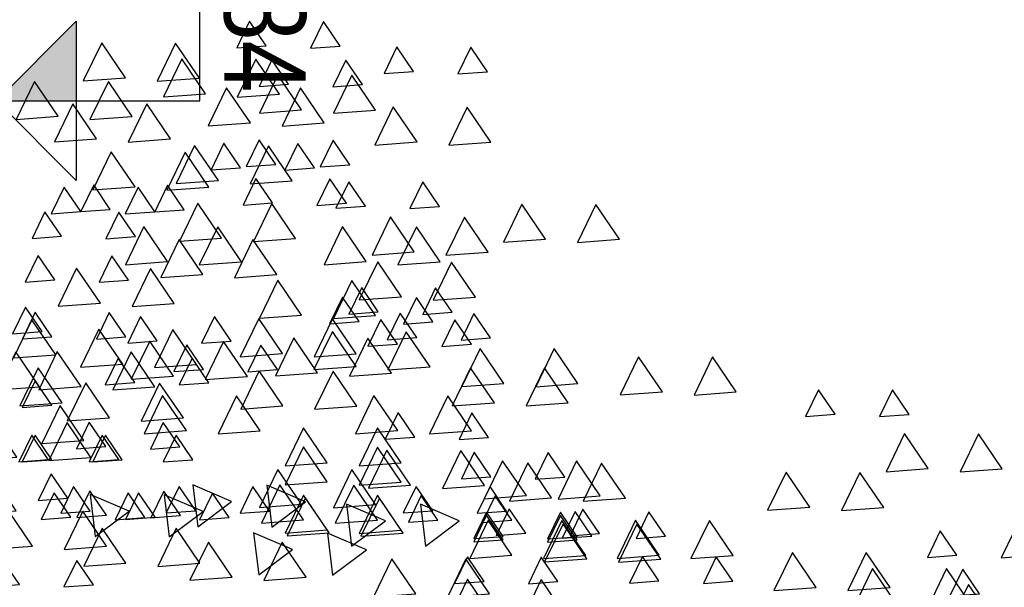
# Model space of a CAD drawing. Header units: millimetres. Extents: x 4617 to 4884, y 1258 to 1784.
# Tile 58 of 256: x 4711.51 to 4712.72, y 1309.228 to 1309.925. Entities that reach past the tile are written whole.
import ezdxf
from ezdxf.enums import TextEntityAlignment as Align

# ---------------------------------------------------------------- set-up
doc = ezdxf.new("R2010")
doc.units = ezdxf.units.MM
doc.header["$LTSCALE"] = 0.4
for name, color, linetype in [('200cotas50', 1, 'Continuous'), ('A HERRERÍA', 4, 'Continuous'), ('A VEGETACIÓN', 253, 'Continuous'), ('LÁMINA', 1, 'Continuous'), ('TXT COTA', 3, 'Continuous')]:
    doc.layers.add(name, color=color, linetype=linetype)
doc.styles.add('ARIAL NARROW', font='ARIALN.TTF')
doc.styles.add('SaAS simplex', font='simplex.shx', dxfattribs={"width": 0.8})
doc.dimstyles.new('COTAS 125', dxfattribs={"dimscale": 0.01, "dimtxt": 15, "dimasz": 8, "dimexe": 5, "dimexo": 20, "dimgap": 10, "dimtad": 0, "dimzin": 9, "dimdsep": 46, "dimtxsty": 'SaAS simplex', "dimblk": 'OBLIQUE', "dimcen": 0, "dimclrd": 8, "dimclre": 8, "dimclrt": 256, "dimadec": 1, "dimazin": 0, "dimtfac": 1, "dimtmove": 2, "dimatfit": 3, "dimldrblk": 'OBLIQUE', "dimfxl": 10, "dimlwd": -1, "dimlwe": -1, "dimarcsym": 0})

# ---------------------------------------------------------------- blocks, each defined once
blk = doc.blocks.new('ARB')
at = {"layer": 'LÁMINA', "color": 254, "elevation": -10}
for points in [[(3287.6591, 1396.8428), (3287.6956, 1396.7891), (3287.7238, 1396.8475)], [(3287.8067, 1396.8182), (3287.8432, 1396.7645), (3287.8714, 1396.8229)], [(3288.4399, 1396.8189), (3288.4654, 1396.7813), (3288.4852, 1396.8223)], [(3287.6791, 1396.8035), (3287.7047, 1396.7659), (3287.7244, 1396.8068)], [(3288.5448, 1396.8034), (3288.5813, 1396.7497), (3288.6095, 1396.8082)], [(3287.9297, 1396.7936), (3287.9662, 1396.7399), (3287.9945, 1396.7983)], [(3288.1712, 1396.7838), (3288.1967, 1396.7462), (3288.2165, 1396.7871)], [(3288.4399, 1396.7845), (3288.4654, 1396.7469), (3288.4852, 1396.7878)], [(3289.1534, 1396.7894), (3289.1789, 1396.7518), (3289.1987, 1396.7927)], [(3288.786, 1396.7745), (3288.734, 1396.7356), (3288.7937, 1396.7101)], [(3288.8267, 1396.7778), (3288.8632, 1396.7241), (3288.8915, 1396.7826)], [(3288.9899, 1396.7563), (3289.0264, 1396.7026), (3289.0546, 1396.761)], [(3287.7136, 1396.7444), (3287.7391, 1396.7068), (3287.7589, 1396.7478)], [(3288.1708, 1396.7443), (3288.2073, 1396.6906), (3288.2356, 1396.7491)], [(3288.282, 1396.7499), (3288.3185, 1396.6962), (3288.3468, 1396.7547)], [(3288.3972, 1396.7443), (3288.4337, 1396.6906), (3288.4619, 1396.7491)], [(3288.6433, 1396.7302), (3288.5913, 1396.6913), (3288.651, 1396.6658)], [(3289.1333, 1396.7302), (3289.1698, 1396.6765), (3289.1981, 1396.735)], [(3288.2745, 1396.7149), (3288.3001, 1396.6773), (3288.3199, 1396.7182)], [(3288.3759, 1396.7106), (3288.4014, 1396.673), (3288.4212, 1396.714)], [(3288.4103, 1396.7205), (3288.4359, 1396.6829), (3288.4557, 1396.7238)], [(3288.4103, 1396.7156), (3288.4359, 1396.678), (3288.4557, 1396.7189)], [(3288.6777, 1396.7099), (3288.7141, 1396.6562), (3288.7424, 1396.7146)], [(3289.037, 1396.7155), (3288.985, 1396.6766), (3289.0447, 1396.651)], [(3288.6806, 1396.7056), (3288.7171, 1396.6519), (3288.7454, 1396.7104)], [(3288.8795, 1396.7007), (3288.8275, 1396.6618), (3288.8872, 1396.6362)], [(3288.5107, 1396.6903), (3288.5363, 1396.6527), (3288.556, 1396.6936)], [(3288.717, 1396.6902), (3288.7535, 1396.6365), (3288.7818, 1396.6949)], [(3288.945, 1396.6861), (3288.9706, 1396.6485), (3288.9903, 1396.6894)], [(3289.0198, 1396.683), (3289.0453, 1396.6454), (3289.0651, 1396.6863)], [(3289.0746, 1396.686), (3289.1002, 1396.6484), (3289.12, 1396.6894)], [(3287.9395, 1396.6705), (3287.976, 1396.6168), (3288.0043, 1396.6753)], [(3288.5186, 1396.6762), (3288.5441, 1396.6386), (3288.5639, 1396.6795)], [(3288.72, 1396.6662), (3288.7565, 1396.6125), (3288.7847, 1396.671)], [(3288.8827, 1396.6762), (3288.9083, 1396.6386), (3288.9281, 1396.6795)], [(3289.1583, 1396.6762), (3289.1838, 1396.6386), (3289.2036, 1396.6795)], [(3288.3362, 1396.6564), (3288.3727, 1396.6027), (3288.4009, 1396.6612)], [(3288.3748, 1396.6529), (3288.4113, 1396.5992), (3288.4395, 1396.6577)], [(3289.1927, 1396.6565), (3289.2183, 1396.6189), (3289.2381, 1396.6598)], [(3288.5527, 1396.6367), (3288.5892, 1396.583), (3288.6174, 1396.6415)], [(3288.6806, 1396.6318), (3288.7171, 1396.5781), (3288.7454, 1396.6365)], [(3288.4293, 1396.6239), (3288.4548, 1396.5863), (3288.4746, 1396.6272)], [(3287.7575, 1396.6114), (3287.794, 1396.5577), (3287.8222, 1396.6162)], [(3288.6806, 1396.6023), (3288.7171, 1396.5486), (3288.7454, 1396.607)], [(3289.0008, 1396.5974), (3289.0264, 1396.5598), (3289.0462, 1396.6008)], [(3289.1091, 1396.5974), (3289.1346, 1396.5598), (3289.1544, 1396.6008)], [(3289.1572, 1396.5938), (3289.1937, 1396.5402), (3289.2219, 1396.5986)], [(3289.2173, 1396.5974), (3289.2429, 1396.5598), (3289.2627, 1396.6008)], [(3289.0205, 1396.5777), (3289.0461, 1396.5402), (3289.0658, 1396.5811)], [(3288.5464, 1396.5631), (3288.572, 1396.5255), (3288.5918, 1396.5664)], [(3289.1678, 1396.5678), (3289.2043, 1396.5141), (3289.2325, 1396.5726)], [(3288.5724, 1396.553), (3288.6089, 1396.4993), (3288.6371, 1396.5578)], [(3288.8971, 1396.553), (3288.9336, 1396.4993), (3288.9619, 1396.5578)], [(3287.9006, 1396.5278), (3287.9261, 1396.4903), (3287.9459, 1396.5312)], [(3289.0152, 1396.5333), (3289.0517, 1396.4797), (3289.08, 1396.5381)], [(3288.424, 1396.5102), (3288.4605, 1396.4565), (3288.4887, 1396.5149)], [(3288.7488, 1396.5151), (3288.7853, 1396.4614), (3288.8135, 1396.5199)], [(3289.2015, 1396.5102), (3289.238, 1396.4565), (3289.2662, 1396.5149)], [(3289.2173, 1396.5137), (3289.2429, 1396.4762), (3289.2627, 1396.5171)], [(3288.1659, 1396.4933), (3288.2024, 1396.4396), (3288.2306, 1396.4981)], [(3288.4092, 1396.4806), (3288.4457, 1396.4269), (3288.474, 1396.4854)], [(3289.0588, 1396.4856), (3289.0953, 1396.4319), (3289.1235, 1396.4903)], [(3289.2359, 1396.4856), (3289.2724, 1396.4319), (3289.3007, 1396.4903)], [(3288.9168, 1396.4694), (3288.9533, 1396.4157), (3288.9816, 1396.4741)], [(3288.9762, 1396.4793), (3289.0018, 1396.4417), (3289.0216, 1396.4826)], [(3288.6363, 1396.4546), (3288.6728, 1396.4009), (3288.7011, 1396.4594)], [(3288.6954, 1396.4644), (3288.7319, 1396.4107), (3288.7601, 1396.4692)], [(3288.8707, 1396.4591), (3288.8963, 1396.4215), (3288.9161, 1396.4625)], [(3288.9948, 1396.4511), (3289.0313, 1396.3974), (3289.0596, 1396.4559)], [(3288.7495, 1396.4349), (3288.786, 1396.3812), (3288.8143, 1396.4397)], [(3289.2113, 1396.4363), (3289.2478, 1396.3826), (3289.2761, 1396.4411)], [(3288.5432, 1396.4104), (3288.5688, 1396.3728), (3288.5885, 1396.4137)], [(3288.5727, 1396.4202), (3288.5983, 1396.3826), (3288.6181, 1396.4236)], [(3288.9418, 1396.4153), (3288.9673, 1396.3777), (3288.9871, 1396.4186)], [(3289.1035, 1396.4089), (3289.1291, 1396.3713), (3289.1488, 1396.4122)], [(3289.2321, 1396.4005), (3289.2576, 1396.363), (3289.2774, 1396.4039)], [(3288.6318, 1396.3858), (3288.6573, 1396.3482), (3288.6771, 1396.3891)], [(3288.72, 1396.3758), (3288.7565, 1396.3221), (3288.7847, 1396.3806)], [(3288.6023, 1396.371), (3288.6278, 1396.3334), (3288.6476, 1396.3743)], [(3288.5667, 1396.3477), (3288.6032, 1396.294), (3288.6314, 1396.3525)], [(3289.0292, 1396.3576), (3289.0657, 1396.3039), (3289.094, 1396.3623)], [(3289.0992, 1396.3218), (3289.1248, 1396.2842), (3289.1446, 1396.3251)], [(3288.8718, 1396.3133), (3288.9083, 1396.2596), (3288.9365, 1396.318)], [(3288.6208, 1396.2936), (3288.6573, 1396.2399), (3288.6856, 1396.2984)], [(3288.9259, 1396.2936), (3288.9624, 1396.2399), (3288.9907, 1396.2984)], [(3288.547, 1396.2788), (3288.5835, 1396.2251), (3288.6118, 1396.2836)], [(3288.3453, 1396.2591), (3288.3818, 1396.2054), (3288.41, 1396.2639)], [(3288.843, 1396.2577), (3288.8795, 1396.204), (3288.9077, 1396.2625)], [(3289.0887, 1396.2547), (3289.1142, 1396.2172), (3289.134, 1396.2581)], [(3289.0139, 1396.2136), (3289.0394, 1396.176), (3289.0592, 1396.2169)], [(3289.0592, 1396.2169), (3289.0848, 1396.1793), (3289.1045, 1396.2202)], [(3288.6219, 1396.2086), (3288.6475, 1396.171), (3288.6673, 1396.2119)], [(3288.7646, 1396.2037), (3288.7902, 1396.1661), (3288.81, 1396.207)], [(3288.9759, 1396.179), (3289.0124, 1396.1253), (3289.0406, 1396.1837)], [(3288.8479, 1396.1691), (3288.8844, 1396.1154), (3288.9127, 1396.1739)], [(3288.8138, 1396.1495), (3288.8394, 1396.1119), (3288.8592, 1396.1528)], [(3288.7597, 1396.1446), (3288.7853, 1396.107), (3288.805, 1396.1479)], [(3288.5428, 1396.11), (3288.5793, 1396.0563), (3288.6076, 1396.1148)], [(3289.0349, 1396.1051), (3289.0714, 1396.0514), (3289.0997, 1396.1099)], [(3288.7987, 1396.0805), (3288.8352, 1396.0268), (3288.8635, 1396.0853)], [(3288.72, 1396.0608), (3288.7565, 1396.0071), (3288.7847, 1396.0656)], [(3289.094, 1396.0707), (3289.1304, 1396.017), (3289.1587, 1396.0754)], [(3288.8676, 1396.0362), (3288.9041, 1395.9825), (3288.9323, 1396.041)], [(3288.74, 1396.0215), (3288.7656, 1395.984), (3288.7854, 1396.0249)], [(3288.9906, 1396.0116), (3289.0271, 1395.9579), (3289.0554, 1396.0164)], [(3288.5481, 1396.0018), (3288.5737, 1395.9643), (3288.5935, 1396.0052)], [(3288.7745, 1395.9625), (3288.8, 1395.9249), (3288.8198, 1395.9658)]]:
    blk.add_lwpolyline(points, close=True, dxfattribs=at)
blk = doc.blocks.new('Nivel corte')
at = {"color": 0}
for p, q in [((0, 0.2), (0.25, 0.2)), ((0, 0), (0, 0.2)), ((0.07838, 0.07838), (-0.07838, 0.07838)), ((0, 0), (-0.07838, 0.07838)), ((0, 0), (0.07838, 0.07838))]:
    blk.add_line(p, q, dxfattribs=at)
blk.add_solid([(0, 0), (0.07838, 0.07838), (0, 0.07838), (0.07838, 0.07838)], dxfattribs=at)
at = {"color": 0, "style": 'ARIAL NARROW', "flags": 4}
blk.add_attdef('NIVEL', text='', height=0.08, dxfattribs=at).set_placement((0.125, 0.2), align=Align.BOTTOM_CENTER)
blk = doc.blocks.new('_Oblique')
at = {"layer": 'TXT COTA', "color": 0, "lineweight": -2}
blk.add_line((-0.5, -0.5), (0.5, 0.5), dxfattribs=at)

msp = doc.modelspace()

# ---------------------------------------------------------------- block references
at = {"layer": '200cotas50'}
ref = msp.add_blockref('Nivel corte', (4711.4819, 1309.8257), dxfattribs=dict(at, xscale=-1.25, yscale=1.25, zscale=1.25, rotation=269.9999999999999))
ref.add_attrib('NIVEL', '+3.84', dxfattribs={"layer": '0', "color": 0, "height": 0.1, "rotation": 270, "style": 'ARIAL NARROW', "flags": 4}).set_placement((4711.7319, 1309.9808), align=Align.BOTTOM_CENTER)
at = {"layer": 'A VEGETACIÓN', "color": 254, "xscale": 0.8, "yscale": 0.8, "zscale": 0.8, "rotation": 180}
for p in [(7342.8328, 2426.6632, -14.0456), (7342.9236, 2426.6629, -14.0456)]:
    msp.add_blockref('ARB', p, dxfattribs=at)

# ---------------------------------------------------------------- leaders
at = {"layer": 'A HERRERÍA', "color": 254, "ltscale": 0.5}
msp.add_leader([(4710.892, 1310.8115), (4713.4968, 1310.8115), (4713.4968, 1307.7216)], dimstyle='COTAS 125', override={"dimtxt": 5, "dimasz": 6, "dimldrblk": 'DotSmall'}, dxfattribs=at)

doc.saveas('drawing.dxf')
